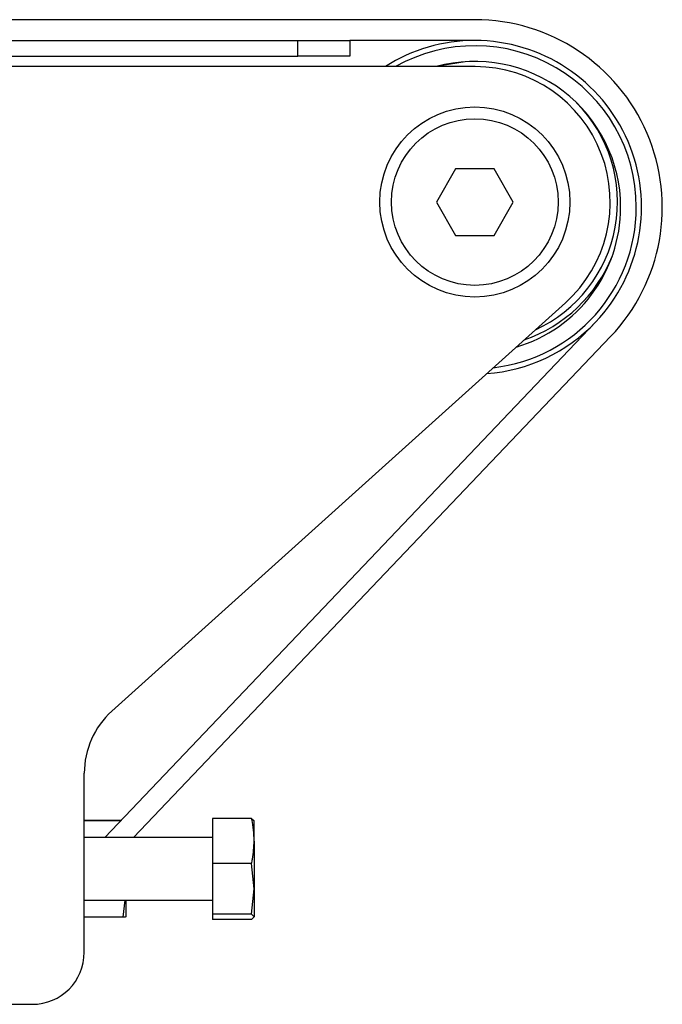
# Model space of a CAD drawing. Header units: millimetres. Extents: x 0 to 420, y 0 to 297.
# Tile 14 of 18: x 219.07 to 224.17, y 221.48 to 229.29. Entities that reach past the tile are written whole.
import ezdxf

# ---------------------------------------------------------------- set-up
doc = ezdxf.new("R2010")
doc.units = ezdxf.units.MM

msp = doc.modelspace()

# ---------------------------------------------------------------- linework, layer by layer
at = {"color": 7, "linetype": 'Continuous', "lineweight": 25}
for p, q in [((222.68528, 229.29273), (57.31472, 229.29273)), ((58.72037, 229.12736), (221.27963, 229.12736)), ((221.27963, 229.00333), (221.27963, 229.12736)), ((221.27963, 229.12736), (221.69306, 229.12736)), ((221.69306, 229.12736), (221.69306, 229.00333)), ((222.68528, 229.12736), (221.69306, 229.12736)), ((58.72037, 229.00333), (221.27963, 229.00333)), ((221.69306, 229.00333), (221.27963, 229.00333)), ((222.68886, 228.92064), (207.22313, 228.92064)), ((222.53252, 228.11034), (222.37976, 227.84574)), ((222.83805, 228.11034), (222.53252, 228.11034)), ((222.99081, 227.84574), (222.83805, 228.11034)), ((222.37976, 227.84574), (222.53252, 227.58115)), ((222.83805, 227.58115), (222.99081, 227.84574)), ((222.53252, 227.58115), (222.83805, 227.58115)), ((219.80345, 223.80449), (223.40454, 227.04693)), ((219.74799, 222.80194), (223.64329, 226.892)), ((219.97636, 222.80194), (223.76304, 226.77796)), ((219.58459, 221.8924), (219.58459, 223.31292)), ((219.87658, 222.93695), (219.58459, 222.93695)), ((219.87381, 222.93405), (219.58459, 222.93405)), ((220.9127, 222.95451), (220.60345, 222.95451)), ((220.60345, 222.95451), (220.60345, 222.59526)), ((220.9127, 222.95451), (220.93419, 222.93382)), ((220.93419, 222.77488), (220.93419, 222.93525)), ((220.60345, 222.80194), (219.58459, 222.80194)), ((220.93419, 222.77488), (220.93419, 222.39494)), ((220.60345, 222.59526), (220.60345, 222.19463)), ((220.9127, 222.59526), (220.60345, 222.59526)), ((220.93419, 222.39494), (220.9127, 222.59526)), ((220.9127, 222.19463), (220.93419, 222.39494)), ((220.93419, 222.39494), (220.93419, 222.17394)), ((219.58459, 222.30583), (220.60345, 222.30583)), ((219.89384, 222.17081), (219.90911, 222.30583)), ((219.91533, 222.30583), (219.91533, 222.17227)), ((219.89384, 222.17081), (219.58459, 222.17081)), ((219.91533, 222.17225), (219.91533, 222.17226)), ((220.9127, 222.19463), (220.60345, 222.19463)), ((220.60345, 222.19463), (220.60345, 222.15326)), ((220.9127, 222.15326), (220.60345, 222.15326)), ((220.93419, 222.17394), (220.9127, 222.19463)), ((220.9127, 222.15326), (220.93419, 222.17394)), ((216.02912, 221.47897), (219.17116, 221.47897))]:
    msp.add_line(p, q, dxfattribs=at)
at = {"color": 7, "linetype": 'Continuous', "lineweight": 25, "flags": 128}
msp.add_lwpolyline([(222.60808, 228.95919), (222.42626, 228.92869), (222.39635, 228.92064)], dxfattribs=at)
at = {"color": 7, "linetype": 'Continuous', "lineweight": 25}
for radius in [0.7545, 0.66148]:
    msp.add_circle((222.68529, 227.84574), radius, dxfattribs=at)
for centre, radius, start, end in [((222.68528, 227.80439), 1.48834, 316.397181, 90), ((222.68528, 227.80439), 1.32296, 90, 122.461745), ((222.68528, 227.80439), 1.32296, 316.397181, 90), ((222.68528, 227.80439), 1.28162, 0, 119.428707), ((222.68528, 227.80439), 1.15759, 0, 105.358886), ((222.68529, 227.84574), 1.07491, 312.000015, 89.809239), ((222.70119, 227.84683), 1.11625, 294.582876, 44.80281), ((222.68528, 227.80439), 1.28162, 276.561278, 0), ((222.68528, 227.80439), 1.15759, 286.426094, 0), ((222.70119, 227.84683), 1.15759, 288.93692, 338.326921), ((222.68528, 227.80439), 1.32296, 274.117869, 316.397181), ((220.24607, 223.31292), 0.66148, 132.000015, 180.000015), ((219.17116, 221.8924), 0.41343, 270.000027, 0.000015)]:
    msp.add_arc(centre, radius, start, end, dxfattribs=at)
for points, knots in [([(220.93419, 222.77488), (220.93046, 222.83192), (220.92652, 222.89215), (220.9134, 222.95137), (220.9127, 222.95451)], [0, 0, 0, 0, 0.9470257, 1, 1, 1, 1]), ([(220.9127, 222.59526), (220.91535, 222.60748), (220.92818, 222.66679), (220.93153, 222.72705), (220.93419, 222.77488)], [0, 0, 0, 0, 0.2061857, 1, 1, 1, 1]), ([(219.91533, 222.17227), (219.9116, 222.17181), (219.90766, 222.17132), (219.89454, 222.17084), (219.89384, 222.17081)], [0, 0, 0, 0, 0.9470257, 1, 1, 1, 1])]:
    msp.add_open_spline(points, degree=3, knots=knots, dxfattribs=at)

doc.saveas('drawing.dxf')
